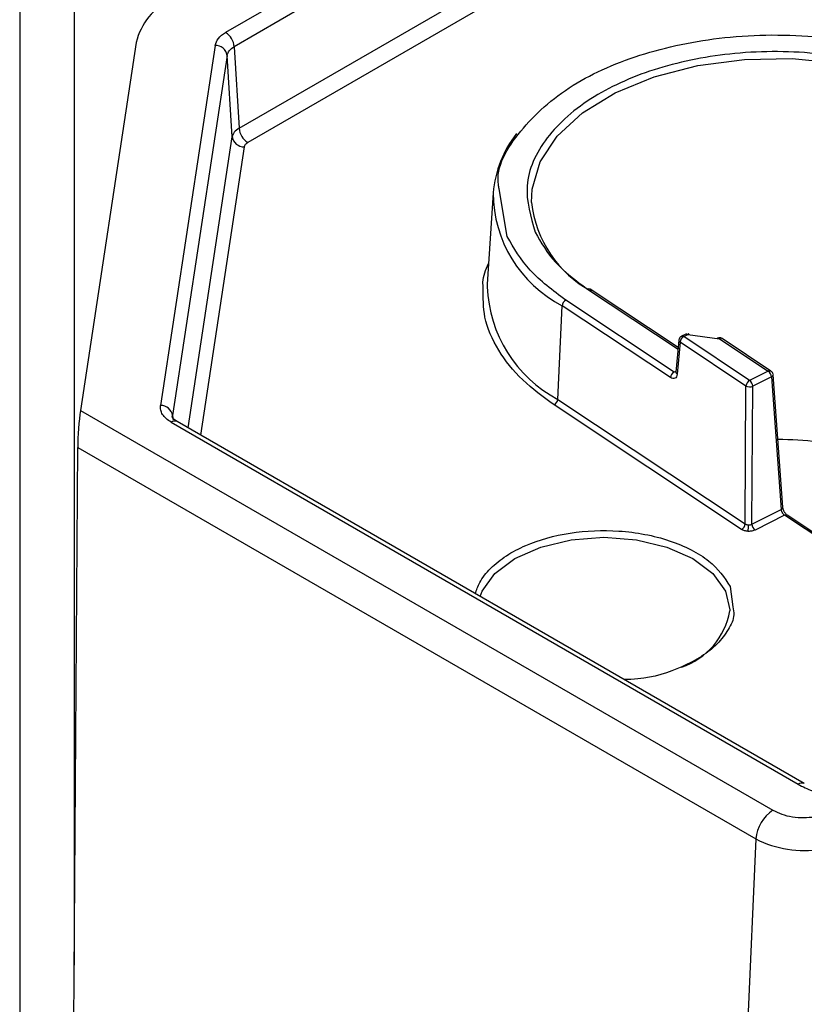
# Model space of a CAD drawing. Header units: inches. Extents: x 0.4 to 16.8, y 0 to 10.8.
# Tile 60 of 102: x 13.613 to 13.72, y 8.119 to 8.252. Entities that reach past the tile are written whole.
import ezdxf

# ---------------------------------------------------------------- set-up
doc = ezdxf.new("R2010")
doc.units = ezdxf.units.IN
doc.header["$MEASUREMENT"] = 0

msp = doc.modelspace()

# ---------------------------------------------------------------- linework, layer by layer
at = {"color": 7, "linetype": 'Continuous'}
for p, q in [((13.61348049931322, 8.314133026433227), (13.61348049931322, 8.089584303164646)), ((13.62084619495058, 8.309880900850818), (13.62084619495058, 8.123967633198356)), ((13.64319646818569, 8.237297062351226), (13.68694281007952, 8.26255128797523)), ((13.6881011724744, 8.260613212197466), (13.64435483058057, 8.235358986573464)), ((13.65068810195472, 8.255653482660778), (13.64136609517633, 8.250272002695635)), ((13.6518464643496, 8.253715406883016), (13.64252445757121, 8.248333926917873)), ((13.62925432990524, 8.248888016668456), (13.6217074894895, 8.199090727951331)), ((13.63994536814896, 8.248513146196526), (13.63255654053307, 8.199758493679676)), ((13.64252445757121, 8.248333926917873), (13.64319646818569, 8.237297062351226)), ((13.64157730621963, 8.247161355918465), (13.63418847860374, 8.198406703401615)), ((13.64224931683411, 8.23612449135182), (13.64157730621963, 8.247161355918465)), ((13.63627917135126, 8.196730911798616), (13.64224931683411, 8.23612449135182)), ((13.64388125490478, 8.23477270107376), (13.63796820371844, 8.195755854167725)), ((13.67759034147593, 8.228555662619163), (13.67679635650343, 8.216193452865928)), ((13.67949918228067, 8.222634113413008), (13.67838934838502, 8.229104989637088)), ((13.67679635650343, 8.216193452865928), (13.67677820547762, 8.2158328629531)), ((13.69038333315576, 8.21550103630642), (13.70262840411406, 8.207369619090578)), ((13.70264999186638, 8.207607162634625), (13.69074632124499, 8.215511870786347)), ((13.68633891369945, 8.200584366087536), (13.68693853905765, 8.213264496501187)), ((13.70159746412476, 8.20353014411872), (13.68693853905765, 8.21326449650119)), ((13.70209198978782, 8.204286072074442), (13.68743306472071, 8.21402042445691)), ((13.70366615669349, 8.209416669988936), (13.70309986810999, 8.209132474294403)), ((13.70339418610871, 8.209081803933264), (13.70396047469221, 8.209365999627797)), ((13.70396047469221, 8.209365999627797), (13.70823367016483, 8.20880366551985)), ((13.70274071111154, 8.208605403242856), (13.70234752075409, 8.204278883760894)), ((13.70289966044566, 8.208325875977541), (13.70250647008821, 8.203999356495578)), ((13.71182980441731, 8.202395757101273), (13.70289966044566, 8.208325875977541)), ((13.71232433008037, 8.203151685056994), (13.70339418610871, 8.209081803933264)), ((13.70823367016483, 8.20880366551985), (13.71484214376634, 8.204415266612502)), ((13.71520513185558, 8.204426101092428), (13.70859665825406, 8.208814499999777)), ((13.70236041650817, 8.204420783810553), (13.70209198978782, 8.204286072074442)), ((13.71484214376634, 8.204415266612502), (13.71232433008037, 8.203151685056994)), ((13.71549410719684, 8.20394752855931), (13.71549654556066, 8.203927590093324)), ((13.71681591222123, 8.185981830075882), (13.71549654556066, 8.203927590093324)), ((13.71527205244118, 8.203622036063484), (13.7127542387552, 8.202358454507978)), ((13.71527205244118, 8.203622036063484), (13.71659141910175, 8.18567627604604)), ((13.71171754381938, 8.18373152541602), (13.71182980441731, 8.202395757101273)), ((13.71264197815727, 8.183694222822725), (13.7127542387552, 8.202358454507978)), ((13.68633891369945, 8.200584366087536), (13.71171754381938, 8.18373152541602)), ((13.6217074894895, 8.199090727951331), (13.71547904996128, 8.144957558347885)), ((13.71122301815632, 8.182975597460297), (13.6858443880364, 8.199828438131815)), ((13.63397726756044, 8.197505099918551), (13.71890119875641, 8.148479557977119)), ((13.63428716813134, 8.197759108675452), (13.63418847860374, 8.198406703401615)), ((13.63418847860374, 8.198406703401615), (13.63421080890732, 8.198075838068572)), ((13.71972134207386, 8.148560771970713), (13.63479741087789, 8.197586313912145)), ((13.62079112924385, 8.116063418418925), (13.62133472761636, 8.194092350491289)), ((13.62133472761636, 8.194092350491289), (13.71316232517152, 8.141081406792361)), ((13.71264197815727, 8.183694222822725), (13.71659141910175, 8.185676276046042)), ((13.71705410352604, 8.184899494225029), (13.7130718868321, 8.182900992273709)), ((13.7240844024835, 8.180230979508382), (13.71705410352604, 8.184899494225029)), ((13.72407331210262, 8.180490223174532), (13.71741709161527, 8.184910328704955)), ((13.7121662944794, 8.183590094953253), (13.71238136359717, 8.183604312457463)), ((13.70969244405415, 8.175248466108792), (13.71004181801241, 8.172502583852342)), ((13.71316232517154, 8.141081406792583), (13.71037175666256, 8.077982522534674))]:
    msp.add_line(p, q, dxfattribs=at)
at = {"color": 7, "linetype": 'Continuous', "flags": 128}
for points in [[(13.68279458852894, 8.227255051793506), (13.68286468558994, 8.229057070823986), (13.68394596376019, 8.232738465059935), (13.686250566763, 8.236227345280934), (13.68968992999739, 8.239389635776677), (13.69413188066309, 8.242103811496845), (13.6994057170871, 8.24426556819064), (13.70530876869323, 8.245791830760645), (13.71161418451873, 8.246623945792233), (13.71807965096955, 8.246729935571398), (13.72445670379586, 8.246105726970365), (13.73050027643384, 8.24477530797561), (13.73597811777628, 8.242789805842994), (13.74067971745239, 8.240225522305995)], [(13.70412812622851, 8.209352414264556), (13.7041219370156, 8.209385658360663), (13.70410499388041, 8.209438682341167), (13.70408285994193, 8.209469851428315), (13.70405633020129, 8.209478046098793), (13.70402635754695, 8.20946297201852), (13.70399401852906, 8.209425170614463), (13.70396047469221, 8.209365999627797)], [(13.70830641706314, 8.208918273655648), (13.70829486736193, 8.208920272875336), (13.7082757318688, 8.208903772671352), (13.70825508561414, 8.208864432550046), (13.70823367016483, 8.20880366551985)], [(13.67583516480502, 8.173895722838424), (13.67612237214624, 8.174624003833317), (13.67782558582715, 8.176997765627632), (13.68053500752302, 8.17903616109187), (13.68406599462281, 8.180600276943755), (13.68817791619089, 8.181583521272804), (13.69259055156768, 8.181918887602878), (13.69700318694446, 8.181583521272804), (13.70111510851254, 8.180600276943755), (13.70464609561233, 8.17903616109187), (13.7073555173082, 8.176997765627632), (13.70905873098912, 8.174624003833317)], [(13.70905873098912, 8.174624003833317), (13.70963966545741, 8.172076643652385), (13.70963835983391, 8.171954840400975)]]:
    msp.add_lwpolyline(points, dxfattribs=at)
at = {"color": 7, "linetype": 'Continuous'}
for centre, radius, start, end in [((13.63778514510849, 8.246847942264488), 0.008771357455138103, 115.589720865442, 166.5507696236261), ((13.63999313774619, 8.248136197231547), 0.002539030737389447, 4.46649144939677, 57.26591963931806), ((13.63997680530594, 8.24689013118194), 0.0016233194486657, 9.618105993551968, 91.10965775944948), ((13.64572778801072, 8.237494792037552), 0.002539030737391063, 184.4664914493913, 237.2659196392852), ((13.64384981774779, 8.236395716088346), 0.001623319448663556, 189.6181059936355, 271.1096577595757), ((13.69254548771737, 8.227275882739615), 0.01500980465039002, 141.6368424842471, 175.1088556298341), ((13.69485106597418, 8.228604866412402), 0.01726079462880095, 180.1633281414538, 242.7154221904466), ((13.69834372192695, 8.228980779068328), 0.01564460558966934, 186.3330785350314, 241.4978100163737), ((13.69491143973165, 8.216580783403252), 0.01814865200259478, 182.3618737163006, 241.8130146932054), ((13.69057405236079, 8.21519738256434), 0.00035857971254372, 61.2871601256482, 122.1321571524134), ((13.69054625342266, 8.21524656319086), 0.0003322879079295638, 357.5428537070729, 52.98014134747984), ((13.68789483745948, 8.213178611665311), 0.0009601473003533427, 118.746778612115, 174.8680535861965), ((13.70376949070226, 8.209136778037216), 0.0002983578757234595, 50.19944514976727, 110.2637677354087), ((13.70306624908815, 8.208605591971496), 0.0003255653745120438, 180.0859599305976, 239.2235148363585), ((13.70385595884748, 8.208239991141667), 0.0009601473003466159, 118.7467786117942, 174.8680535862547), ((13.70320300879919, 8.208852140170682), 0.000298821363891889, 50.2252376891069, 110.0019549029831), ((13.70842438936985, 8.208500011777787), 0.0003585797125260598, 61.28716012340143, 122.1321571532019), ((13.70255376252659, 8.203444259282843), 0.0009601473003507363, 118.746778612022, 174.8680535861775), ((13.70267297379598, 8.204278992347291), 0.0003254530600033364, 180.0191165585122, 239.2291423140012), ((13.71503246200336, 8.204122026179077), 0.0003495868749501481, 60.19265157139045, 122.9842852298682), ((13.71419235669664, 8.203549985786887), 0.001082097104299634, 3.817802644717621, 53.09509468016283), ((13.71514363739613, 8.203951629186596), 0.0003537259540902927, 291.2867280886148, 356.1031951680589), ((13.71278610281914, 8.202309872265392), 0.0009601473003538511, 118.74677861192, 174.8680535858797), ((13.71167454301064, 8.202286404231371), 0.001082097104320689, 3.817802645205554, 53.0950946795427), ((13.71233268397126, 8.203384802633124), 0.001109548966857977, 243.0489696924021, 292.3295614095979), ((13.68538261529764, 8.200670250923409), 0.0009601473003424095, 298.7467786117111, 354.8680535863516), ((13.63258797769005, 8.19813547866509), 0.001623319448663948, 9.618105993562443, 91.10965775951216), ((13.63445640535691, 8.196848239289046), 0.0008130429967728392, 65.2021004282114, 126.1083580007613), ((13.71587975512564, 8.143827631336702), 0.05132145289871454, 77.64570761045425, 89.70723954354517), ((13.71647354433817, 8.185998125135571), 0.0003427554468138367, 290.1148696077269, 357.2750536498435), ((13.71724482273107, 8.184595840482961), 0.0003585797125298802, 61.28716012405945, 122.1321571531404), ((13.71076124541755, 8.183817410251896), 0.0009601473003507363, 298.7467786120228, 354.8680535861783), ((13.70309355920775, 8.183626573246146), 0.009072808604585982, 354.2467027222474, 359.7696349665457), ((13.71372167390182, 8.183766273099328), 0.00108209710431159, 183.81780264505, 233.0950946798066), ((13.69993683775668, 8.173651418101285), 0.009848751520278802, 288.6118516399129, 350.080566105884), ((13.71937975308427, 8.147824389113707), 0.000811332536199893, 64.78802858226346, 126.1454751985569), ((13.71822496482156, 8.140685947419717), 0.005078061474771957, 122.7340803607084, 175.53350855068), ((13.71961382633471, 8.15355041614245), 0.01403916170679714, 242.6428251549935, 279.7710969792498)]:
    msp.add_arc(centre, radius, start, end, dxfattribs=at)
msp.add_ellipse((13.6217074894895, 8.19641178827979), major_axis=(0.0002540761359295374, 0.003639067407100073), ratio=0.07514462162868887, start_param=0.7486772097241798, end_param=2.267113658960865, dxfattribs=at)
for points in [[(13.63994536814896, 8.248513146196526), (13.64004783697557, 8.248842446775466), (13.6402527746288, 8.249501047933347), (13.64099498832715, 8.25001501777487), (13.64136609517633, 8.250272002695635)], [(13.64157730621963, 8.247161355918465), (13.64164548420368, 8.247383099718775), (13.6417818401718, 8.247826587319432), (13.64227691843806, 8.248164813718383), (13.64252445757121, 8.248333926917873)], [(13.64319646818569, 8.237297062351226), (13.64294920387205, 8.237123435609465), (13.6424546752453, 8.236776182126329), (13.64231776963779, 8.236341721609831), (13.64224931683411, 8.23612449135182)], [(13.64435483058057, 8.235358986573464), (13.64423025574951, 8.235273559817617), (13.6439811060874, 8.235102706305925), (13.64391453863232, 8.234882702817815), (13.64388125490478, 8.23477270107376)], [(13.68743306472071, 8.21402042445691), (13.6856857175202, 8.215325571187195), (13.68219102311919, 8.217935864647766), (13.68039646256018, 8.22106803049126), (13.67949918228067, 8.222634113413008)], [(13.68327521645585, 8.223218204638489), (13.68407910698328, 8.221815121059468), (13.68568688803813, 8.219008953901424), (13.68881785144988, 8.216670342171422), (13.69038333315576, 8.21550103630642)], [(13.71238136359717, 8.183604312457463), (13.71242873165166, 8.18361545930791), (13.71252346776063, 8.183637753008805), (13.71260247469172, 8.183675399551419), (13.71264197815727, 8.183694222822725)], [(13.71890119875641, 8.148479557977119), (13.71952341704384, 8.148154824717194), (13.7207678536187, 8.147505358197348), (13.7222946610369, 8.147104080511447), (13.723058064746, 8.146903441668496)]]:
    msp.add_open_spline(points, degree=3, dxfattribs=at)
for points, knots in [([(13.67838934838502, 8.229104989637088), (13.6783554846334, 8.229283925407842), (13.67785339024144, 8.23193698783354), (13.68092683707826, 8.23707431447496), (13.68769333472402, 8.243298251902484), (13.69784625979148, 8.24773206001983), (13.70982914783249, 8.2500763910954), (13.72272238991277, 8.249975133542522), (13.73502983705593, 8.247463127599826), (13.7411518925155, 8.244103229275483), (13.74412488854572, 8.242471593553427)], [0, 0, 0, 0, 0.01047459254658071, 0.1553057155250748, 0.3001368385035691, 0.4368704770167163, 0.5736041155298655, 0.7184352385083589, 0.8632663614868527, 1, 1, 1, 1]), ([(13.74117462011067, 8.240990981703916), (13.73851113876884, 8.24245279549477), (13.7330264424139, 8.245462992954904), (13.72199863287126, 8.247713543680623), (13.71045235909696, 8.247804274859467), (13.69969889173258, 8.245703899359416), (13.69066948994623, 8.241731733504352), (13.68434346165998, 8.236154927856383), (13.68140909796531, 8.229618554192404), (13.68266521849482, 8.225310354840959), (13.68327521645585, 8.223218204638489)], [0, 0, 0, 0, 0.1214051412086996, 0.2500000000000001, 0.3785948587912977, 0.4999999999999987, 0.6214051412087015, 0.749999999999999, 0.8785948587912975, 0.9999999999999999, 0.9999999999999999, 0.9999999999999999, 0.9999999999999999]), ([(13.67625580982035, 8.215671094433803), (13.67623008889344, 8.215930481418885), (13.67611957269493, 8.217045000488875), (13.67660351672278, 8.218135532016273), (13.67697483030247, 8.218972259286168)], [0, 0, 0, 0, 0.2327344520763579, 1, 1, 1, 1]), ([(13.6858443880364, 8.199828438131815), (13.68435226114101, 8.200931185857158), (13.68127862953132, 8.203202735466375), (13.67812753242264, 8.207258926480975), (13.67620536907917, 8.211490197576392), (13.67623991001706, 8.214353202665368), (13.67625580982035, 8.215671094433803)], [0, 0, 0, 0, 0.2435768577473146, 0.5017438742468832, 0.7706439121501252, 1, 1, 1, 1]), ([(13.70310581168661, 8.209122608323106), (13.7030616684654, 8.209102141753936), (13.70294074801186, 8.209046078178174), (13.70281407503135, 8.208871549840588), (13.70274282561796, 8.208706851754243), (13.7027449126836, 8.208617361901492), (13.70274520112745, 8.208604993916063)], [0, 0, 0, 0, 0.2176198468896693, 0.5961207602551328, 0.9441816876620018, 1, 1, 1, 1]), ([(13.70859593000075, 8.208802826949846), (13.70856959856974, 8.208823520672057), (13.70847936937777, 8.208894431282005), (13.70827955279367, 8.208933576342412), (13.70804851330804, 8.208916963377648), (13.70792515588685, 8.20883862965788), (13.70787187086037, 8.20880479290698)], [0, 0, 0, 0, 0.1287948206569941, 0.4413376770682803, 0.7586822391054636, 1, 1, 1, 1]), ([(13.70250647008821, 8.203999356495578), (13.70248265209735, 8.203872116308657), (13.70243513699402, 8.203618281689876), (13.70221338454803, 8.203410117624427), (13.70192264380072, 8.203359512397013), (13.70170314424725, 8.203474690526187), (13.70159746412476, 8.20353014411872)], [0, 0, 0, 0, 0.2508370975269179, 0.500401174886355, 0.7594634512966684, 1, 1, 1, 1]), ([(13.71549059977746, 8.20397978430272), (13.71546865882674, 8.204059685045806), (13.71543267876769, 8.204190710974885), (13.71532284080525, 8.204340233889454), (13.71523917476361, 8.204392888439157), (13.71520034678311, 8.204417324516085)], [0, 0, 0, 0, 0.4557987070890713, 0.7474454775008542, 1, 1, 1, 1]), ([(13.63397726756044, 8.197505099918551), (13.63373963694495, 8.197660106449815), (13.63326459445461, 8.197969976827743), (13.63280324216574, 8.198534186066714), (13.63252796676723, 8.19913772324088), (13.63254700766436, 8.199551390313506), (13.63255654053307, 8.199758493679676)], [0, 0, 0, 0, 0.2501125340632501, 0.4999948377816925, 0.7496712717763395, 1, 1, 1, 1]), ([(13.63478835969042, 8.19759142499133), (13.63461202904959, 8.1977075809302), (13.63433703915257, 8.197888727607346), (13.63409622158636, 8.1982114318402), (13.63411888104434, 8.198236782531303), (13.63413064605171, 8.198249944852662)], [0, 0, 0, 0, 0.4621637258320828, 0.7207502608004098, 1, 1, 1, 1]), ([(13.71659141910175, 8.18567627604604), (13.71659797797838, 8.185633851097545), (13.71661075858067, 8.185551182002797), (13.71665503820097, 8.185420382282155), (13.71671168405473, 8.18529738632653), (13.71679659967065, 8.185154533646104), (13.71691317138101, 8.18500704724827), (13.71700940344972, 8.184933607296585), (13.71705410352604, 8.184899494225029)], [0, 0, 0, 0, 0.1526378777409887, 0.2974295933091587, 0.4343755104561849, 0.5634772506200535, 0.7972339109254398, 0.9999999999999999, 0.9999999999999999, 0.9999999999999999, 0.9999999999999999]), ([(13.7174174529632, 8.18491008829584), (13.71736358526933, 8.184952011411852), (13.71727915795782, 8.18501771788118), (13.71715697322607, 8.185161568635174), (13.7170610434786, 8.185297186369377), (13.71697071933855, 8.18545668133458), (13.71689486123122, 8.18563150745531), (13.71683713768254, 8.185814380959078), (13.71682305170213, 8.185925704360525), (13.71681585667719, 8.185982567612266)], [0, 0, 0, 0, 0.2000788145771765, 0.3135852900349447, 0.4355965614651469, 0.5658227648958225, 0.7036578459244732, 0.848630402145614, 1, 1, 1, 1]), ([(13.67518942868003, 8.174268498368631), (13.6753504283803, 8.174781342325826), (13.67572885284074, 8.175986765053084), (13.67716294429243, 8.177748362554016), (13.67928485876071, 8.179456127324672), (13.68272000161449, 8.181264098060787), (13.68789659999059, 8.182714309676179), (13.69363931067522, 8.182953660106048), (13.69817430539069, 8.182376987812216), (13.70150939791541, 8.181518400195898), (13.70444971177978, 8.180280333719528), (13.70764945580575, 8.178311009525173), (13.70888758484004, 8.176454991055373), (13.70969244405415, 8.175248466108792)], [0, 0, 0, 0, 0.05637383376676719, 0.1325048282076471, 0.2086358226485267, 0.2831847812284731, 0.4216698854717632, 0.5601549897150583, 0.6347039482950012, 0.7108349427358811, 0.7869659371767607, 0.8615148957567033, 1, 1, 1, 1]), ([(13.71212066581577, 8.18271706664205), (13.7119488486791, 8.182734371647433), (13.71160508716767, 8.182768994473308), (13.71135040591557, 8.182906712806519), (13.71122301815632, 8.182975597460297)], [0, 0, 0, 0, 0.4998149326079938, 1, 1, 1, 1]), ([(13.71171754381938, 8.18373152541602), (13.71174884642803, 8.183711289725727), (13.71181057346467, 8.183671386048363), (13.71195798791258, 8.183613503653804), (13.71208377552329, 8.183599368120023), (13.7121662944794, 8.183590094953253)], [0, 0, 0, 0, 0.2613988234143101, 0.5154642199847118, 1, 1, 1, 1]), ([(13.7130718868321, 8.182900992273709), (13.71292913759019, 8.182843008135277), (13.7126437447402, 8.182727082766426), (13.71229498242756, 8.182720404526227), (13.71212066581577, 8.18271706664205)], [0, 0, 0, 0, 0.5001850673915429, 1, 1, 1, 1]), ([(13.71004181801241, 8.172502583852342), (13.71011618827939, 8.172144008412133), (13.7103329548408, 8.171098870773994), (13.70946778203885, 8.169377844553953), (13.70804740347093, 8.167458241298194), (13.70588987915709, 8.165743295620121), (13.70245905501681, 8.163977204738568), (13.69878127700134, 8.162724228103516), (13.69593698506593, 8.162664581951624), (13.69531285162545, 8.16265149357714)], [0, 0, 0, 0, 0.07520636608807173, 0.2192035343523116, 0.3662565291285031, 0.5133095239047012, 0.6573066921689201, 0.9248015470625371, 1, 1, 1, 1]), ([(13.71547904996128, 8.144957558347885), (13.71586162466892, 8.144767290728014), (13.71664026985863, 8.144380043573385), (13.71809435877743, 8.1440463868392), (13.71964262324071, 8.143915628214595), (13.72065235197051, 8.144026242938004), (13.72114846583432, 8.14408059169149)], [0, 0, 0, 0, 0.2456669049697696, 0.5000000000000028, 0.7543330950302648, 1, 1, 1, 1])]:
    msp.add_open_spline(points, degree=3, knots=knots, dxfattribs=at)

doc.saveas('drawing.dxf')
